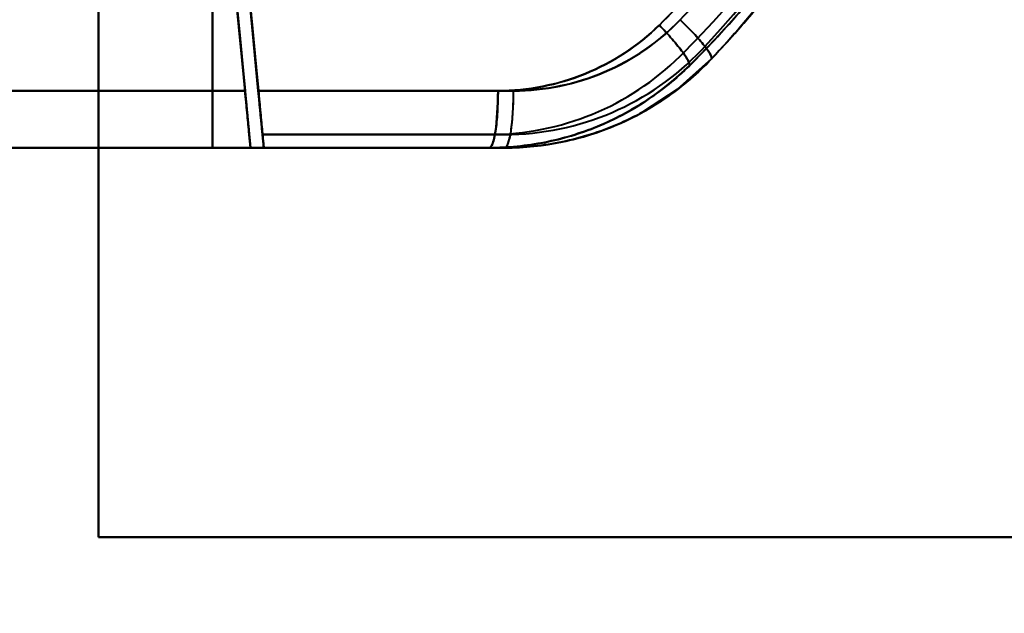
# Model space of a CAD drawing. Header units: millimetres. Extents: x -1392 to 1388, y -239 to 1267.
# Tile 21 of 91: x -435 to -383, y 192 to 223. Entities that reach past the tile are written whole.
import ezdxf

# ---------------------------------------------------------------- set-up
doc = ezdxf.new("R2010")
doc.units = ezdxf.units.MM
for name, color, linetype, lineweight in [('A-ANNO-DIMS', 211, 'Continuous', 30), ('A-ANNO-DIMS-20', 211, 'Continuous', 30), ('G-IMPT', 8, 'Continuous', 40)]:
    doc.layers.add(name, color=color, linetype=linetype, lineweight=lineweight)
doc.styles.add('Arial_1', font='arial.ttf', dxfattribs={"height": 60})
doc.dimstyles.new('Linéaire', dxfattribs={"dimscale": 304.8, "dimtxt": 61.215564, "dimasz": 0.131234, "dimexe": 0.131234, "dimexo": 0.131234, "dimgap": 0.131234, "dimtad": 1, "dimdec": 0, "dimzin": 0, "dimdsep": 46, "dimtxsty": 'Arial_1', "dimblk1": 'OBLIQUE', "dimblk2": 'OBLIQUE', "dimsah": 1, "dimcen": 0.09, "dimazin": 0, "dimtfac": 1, "dimtdec": 4, "dimtix": 1, "dimtmove": 0, "dimatfit": 3, "dimfxl": 1, "dimtvp": 1, "dimtfill": 1, "dimtolj": 1, "dimtzin": 0, "dimarcsym": 2})

# ---------------------------------------------------------------- blocks, each defined once
blk = doc.blocks.new('NEXA 2000 CALQUES_dwg-762145-Droite')
at = {"layer": 'G-IMPT'}
for p, q in [((-422.788, 219.372), (-455.221, 219.372)), ((-455.221, 219.372), (-422.788, 219.372)), ((-422.788, 219.372), (-455.221, 219.372)), ((-455.221, 219.372), (-422.788, 219.372)), ((-422.089, 219.372), (-408.643, 219.372)), ((-408.643, 219.372), (-422.089, 219.372)), ((-422.085, 219.372), (-409.463, 219.372)), ((-409.463, 219.372), (-422.085, 219.372)), ((-422.5, 216.372), (-455.305, 216.372)), ((-455.305, 216.372), (-422.5, 216.372)), ((-422.5, 216.372), (-455.305, 216.372)), ((-455.305, 216.372), (-422.5, 216.372)), ((-409.105, 216.372), (-421.802, 216.372)), ((-421.802, 216.372), (-409.105, 216.372)), ((-409.105, 216.372), (-421.802, 216.372)), ((-421.797, 216.372), (-409.919, 216.372)), ((-409.919, 216.372), (-421.797, 216.372)), ((-421.797, 216.372), (-409.919, 216.372))]:
    blk.add_line(p, q, dxfattribs=at)
at = {"layer": 'G-IMPT', "flags": 128}
for points in [[(-430.5, 195.872), (-430.5, 225.872), (-430.5, 255.872), (-430.5, 285.872), (-430.5, 315.872)], [(-430.5, 315.872), (-430.5, 285.872), (-430.5, 255.872), (-430.5, 225.872), (-430.5, 195.872)], [(-430.5, 195.872), (-430.5, 225.872), (-430.5, 255.872), (-430.5, 285.872), (-430.5, 315.872)], [(-430.5, 315.872), (-430.5, 285.872), (-430.5, 255.872), (-430.5, 225.872), (-430.5, 195.872)], [(-430.5, 315.872), (-430.5, 285.872), (-430.5, 255.872), (-430.5, 225.872), (-430.5, 195.872)], [(-430.5, 315.872), (-430.5, 285.872), (-430.5, 255.872), (-430.5, 225.872), (-430.5, 195.872)], [(-430.5, 195.872), (-430.5, 225.872), (-430.5, 255.872), (-430.5, 285.872), (-430.5, 315.872)], [(-430.5, 195.872), (-430.5, 225.872), (-430.5, 255.872), (-430.5, 285.872), (-430.5, 315.872)], [(-430.5, 295.372), (-430.5, 275.622), (-430.5, 255.872), (-430.5, 236.122), (-430.5, 216.372)], [(-430.5, 216.372), (-430.5, 236.122), (-430.5, 255.872), (-430.5, 275.622), (-430.5, 295.372)], [(-430.5, 216.372), (-430.5, 236.122), (-430.5, 255.872), (-430.5, 275.622), (-430.5, 295.372)], [(-430.5, 295.372), (-430.5, 275.622), (-430.5, 255.872), (-430.5, 236.122), (-430.5, 216.372)], [(-424.5, 216.372), (-424.5, 236.122), (-424.5, 255.872), (-424.5, 275.622), (-424.5, 295.372)], [(-424.5, 295.372), (-424.5, 275.622), (-424.5, 255.872), (-424.5, 236.122), (-424.5, 216.372)], [(-424.5, 216.372), (-424.5, 236.122), (-424.5, 255.872), (-424.5, 275.622), (-424.5, 295.372)], [(-424.5, 295.372), (-424.5, 275.622), (-424.5, 255.872), (-424.5, 236.122), (-424.5, 216.372)], [(-424.5, 295.372), (-424.5, 275.622), (-424.5, 255.872), (-424.5, 236.122), (-424.5, 216.372)], [(-424.5, 216.372), (-424.5, 236.122), (-424.5, 255.872), (-424.5, 275.622), (-424.5, 295.372)], [(-424.5, 216.372), (-424.5, 236.122), (-424.5, 255.872), (-424.5, 275.622), (-424.5, 295.372)], [(-424.5, 295.372), (-424.5, 275.622), (-424.5, 255.872), (-424.5, 236.122), (-424.5, 216.372)], [(-422.089, 219.372), (-422.577, 224.456), (-423.065, 229.54), (-423.553, 234.625), (-424.041, 239.71)], [(-421.869, 217.072), (-422.412, 222.732), (-422.955, 228.391), (-423.498, 234.051), (-424.041, 239.71)], [(-424.041, 239.71), (-423.553, 234.625), (-423.065, 229.54), (-422.577, 224.456), (-422.089, 219.372)], [(-424.041, 239.71), (-423.498, 234.051), (-422.955, 228.391), (-422.412, 222.732), (-421.869, 217.072)], [(-424.703, 239.327), (-424.224, 234.338), (-423.745, 229.348), (-423.266, 224.36), (-422.788, 219.372)], [(-424.703, 239.327), (-424.152, 233.589), (-423.601, 227.85), (-423.051, 222.111), (-422.5, 216.372)], [(-422.788, 219.372), (-423.266, 224.36), (-423.745, 229.348), (-424.224, 234.338), (-424.703, 239.327)], [(-422.5, 216.372), (-423.051, 222.111), (-423.601, 227.85), (-424.152, 233.589), (-424.703, 239.327)], [(-422.788, 219.372), (-423.266, 224.36), (-423.745, 229.348), (-424.224, 234.338), (-424.703, 239.327)], [(-422.5, 216.372), (-423.051, 222.111), (-423.601, 227.85), (-424.152, 233.589), (-424.703, 239.327)], [(-424.703, 239.327), (-424.224, 234.338), (-423.745, 229.348), (-423.266, 224.36), (-422.788, 219.372)], [(-424.703, 239.327), (-424.152, 233.589), (-423.601, 227.85), (-423.051, 222.111), (-422.5, 216.372)], [(-424.006, 239.394), (-423.526, 234.388), (-423.045, 229.382), (-422.565, 224.377), (-422.085, 219.372)], [(-424.006, 239.394), (-423.47, 233.814), (-422.935, 228.233), (-422.399, 222.653), (-421.864, 217.072)], [(-422.085, 219.372), (-422.565, 224.377), (-423.045, 229.382), (-423.526, 234.388), (-424.006, 239.394)], [(-421.864, 217.072), (-422.399, 222.653), (-422.935, 228.233), (-423.47, 233.814), (-424.006, 239.394)], [(-398.221, 221.05), (-400.019, 219.438), (-401.793, 218.274)], [(-409.105, 217.072), (-412.296, 217.072), (-415.487, 217.072), (-418.678, 217.072), (-421.869, 217.072)], [(-421.869, 217.072), (-421.852, 216.897), (-421.835, 216.722), (-421.818, 216.547), (-421.802, 216.372)], [(-421.869, 217.072), (-418.678, 217.072), (-415.487, 217.072), (-412.296, 217.072), (-409.105, 217.072)], [(-409.105, 217.072), (-412.296, 217.072), (-415.487, 217.072), (-418.678, 217.072), (-421.869, 217.072)], [(-421.802, 216.372), (-421.818, 216.547), (-421.835, 216.722), (-421.852, 216.897), (-421.869, 217.072)], [(-421.869, 217.072), (-418.678, 217.072), (-415.487, 217.072), (-412.296, 217.072), (-409.105, 217.072)], [(-421.797, 216.372), (-421.814, 216.547), (-421.83, 216.722), (-421.847, 216.897), (-421.864, 217.072)], [(-421.864, 217.072), (-418.878, 217.072), (-415.891, 217.072), (-412.905, 217.072), (-409.919, 217.072)], [(-421.864, 217.072), (-421.847, 216.897), (-421.83, 216.722), (-421.814, 216.547), (-421.797, 216.372)], [(-421.864, 217.072), (-418.878, 217.072), (-415.891, 217.072), (-412.905, 217.072), (-409.919, 217.072)], [(-409.919, 217.072), (-412.905, 217.072), (-415.891, 217.072), (-418.878, 217.072), (-421.864, 217.072)], [(-409.919, 217.072), (-412.905, 217.072), (-415.891, 217.072), (-418.878, 217.072), (-421.864, 217.072)], [(-422.5, 216.372), (-437.068, 216.372), (-451.682, 216.372), (-455.305, 216.372)], [(-455.305, 216.372), (-440.683, 216.372), (-426.101, 216.372), (-422.5, 216.372)], [(-430.5, 216.372), (-436.246, 216.372), (-441.992, 216.372), (-447.738, 216.372), (-453.485, 216.372)], [(-453.485, 216.372), (-447.738, 216.372), (-441.992, 216.372), (-436.246, 216.372), (-430.5, 216.372)], [(-430.5, 216.372), (-436.246, 216.372), (-441.992, 216.372), (-447.738, 216.372), (-453.485, 216.372)], [(-453.485, 216.372), (-447.738, 216.372), (-441.992, 216.372), (-436.246, 216.372), (-430.5, 216.372)], [(-424.5, 216.372), (-426, 216.372), (-427.5, 216.372), (-429, 216.372), (-430.5, 216.372)], [(-430.5, 216.372), (-429, 216.372), (-427.5, 216.372), (-426, 216.372), (-424.5, 216.372)], [(-424.5, 216.372), (-426, 216.372), (-427.5, 216.372), (-429, 216.372), (-430.5, 216.372)], [(-430.5, 216.372), (-429, 216.372), (-427.5, 216.372), (-426, 216.372), (-424.5, 216.372)], [(-409.105, 216.372), (-412.954, 216.372), (-416.802, 216.372), (-420.651, 216.372), (-424.5, 216.372)], [(-424.5, 216.372), (-420.855, 216.372), (-417.209, 216.372), (-413.564, 216.372), (-409.919, 216.372)], [(-409.919, 216.372), (-413.564, 216.372), (-417.209, 216.372), (-420.855, 216.372), (-424.5, 216.372)], [(-424.5, 216.372), (-420.651, 216.372), (-416.802, 216.372), (-412.954, 216.372), (-409.105, 216.372)], [(-422.5, 216.372), (-419.151, 216.372), (-415.802, 216.372), (-412.454, 216.372), (-409.105, 216.372)], [(-409.105, 216.372), (-412.454, 216.372), (-415.802, 216.372), (-419.151, 216.372), (-422.5, 216.372)], [(-422.5, 216.372), (-419.355, 216.372), (-416.209, 216.372), (-413.064, 216.372), (-409.919, 216.372)], [(-409.919, 216.372), (-413.064, 216.372), (-416.209, 216.372), (-419.355, 216.372), (-422.5, 216.372)], [(-421.802, 216.372), (-418.627, 216.372), (-415.453, 216.372), (-412.279, 216.372), (-409.105, 216.372)], [(-409.105, 216.372), (-412.279, 216.372), (-415.453, 216.372), (-418.627, 216.372), (-421.802, 216.372)], [(-421.797, 216.372), (-418.827, 216.372), (-415.858, 216.372), (-412.888, 216.372), (-409.919, 216.372)], [(-409.919, 216.372), (-412.888, 216.372), (-415.858, 216.372), (-418.827, 216.372), (-421.797, 216.372)], [(-370.5, 195.872), (-385.5, 195.872), (-400.5, 195.872), (-415.5, 195.872), (-430.5, 195.872)], [(-430.5, 195.872), (-415.5, 195.872), (-400.5, 195.872), (-385.5, 195.872), (-370.5, 195.872)], [(-370.5, 195.872), (-385.5, 195.872), (-400.5, 195.872), (-415.5, 195.872), (-430.5, 195.872)], [(-430.5, 195.872), (-415.5, 195.872), (-400.5, 195.872), (-385.5, 195.872), (-370.5, 195.872)], [(-430.5, 195.872), (-415.5, 195.872), (-400.5, 195.872), (-385.5, 195.872), (-370.5, 195.872)], [(-430.5, 195.872), (-415.5, 195.872), (-400.5, 195.872), (-385.5, 195.872), (-370.5, 195.872)], [(-370.5, 195.872), (-385.5, 195.872), (-400.5, 195.872), (-415.5, 195.872), (-430.5, 195.872)], [(-370.5, 195.872), (-385.5, 195.872), (-400.5, 195.872), (-415.5, 195.872), (-430.5, 195.872)]]:
    blk.add_lwpolyline(points, dxfattribs=at)
at = {"layer": 'G-IMPT'}
for centre, radius, start, end in [((-434.5, 255.457), 50, 316.5168, 45.3864), ((-434.5, 255.457), 50, 316.5168, 45.3864), ((-434.5, 255.457), 50, 316.5168, 45.3864), ((-434.5, 255.457), 50, 316.5168, 45.3864), ((-434.5, 255.457), 50, 316.5168, 45.3864), ((-434.5, 255.457), 50, 316.5168, 45.3864), ((-434.5, 255.457), 49.3, 316.5168, 45.3864), ((-434.5, 255.457), 49.3, 316.5168, 45.3864), ((-434.5, 255.457), 49.3, 316.5168, 45.3864), ((-434.5, 255.457), 49.3, 316.5168, 45.3864), ((-434.5, 256.287), 50, 314.6136, 43.4832), ((-434.5, 256.287), 50, 314.6136, 43.4832), ((-434.5, 256.287), 50, 314.6136, 43.4832), ((-434.5, 256.287), 50, 314.6136, 43.4832), ((-434.5, 256.287), 50, 314.6136, 43.4832), ((-434.5, 256.287), 50, 314.6136, 43.4832), ((-434.5, 256.287), 49.3, 314.6136, 43.4832), ((-434.5, 256.287), 49.3, 314.6136, 43.4832), ((-434.5, 256.287), 49.3, 314.6136, 43.4832), ((-434.5, 256.287), 49.3, 314.6136, 43.4832), ((-409.105, 231.372), 14.3, 270, 316.5168), ((-409.105, 231.372), 14.3, 270, 316.5168), ((-409.105, 231.372), 14.3, 270, 316.5168), ((-409.105, 231.372), 14.3, 270, 316.5168), ((-409.919, 231.372), 14.3, 270, 314.6136), ((-409.919, 231.372), 14.3, 270, 314.6136), ((-409.919, 231.372), 14.3, 270, 314.6136), ((-409.919, 231.372), 14.3, 270, 314.6136), ((-409.105, 231.372), 15, 270, 316.5168), ((-409.105, 231.372), 15, 270, 316.5168), ((-409.105, 231.372), 15, 270, 316.5168), ((-409.105, 231.372), 15, 270, 316.5168), ((-409.105, 231.372), 15, 270, 316.5168), ((-409.105, 231.372), 15, 270, 316.5168), ((-409.919, 231.372), 15, 270, 314.6136), ((-409.919, 231.372), 15, 270, 314.6136), ((-409.919, 231.372), 15, 270, 314.6136), ((-409.919, 231.372), 15, 270, 314.6136), ((-409.919, 231.372), 15, 270, 314.6136), ((-409.919, 231.372), 15, 270, 314.6136)]:
    blk.add_arc(centre, radius, start, end, dxfattribs=at)
for centre, ratio in [((-409.919, 219.372), 0.151868), ((-409.105, 219.372), 0.154092)]:
    blk.add_ellipse(centre, major_axis=(0, 3), ratio=ratio, start_param=3.141593, end_param=4.712389, dxfattribs=at)
for points in [[(-398.221, 221.05), (-393.777, 225.736), (-386.725, 236.854), (-383.233, 256.323), (-387.387, 275.678), (-394.799, 286.527), (-399.384, 291.05)], [(-398.221, 290.694), (-393.777, 286.009), (-386.725, 274.89), (-383.233, 255.422), (-387.387, 236.067), (-394.799, 225.218), (-399.384, 220.694)], [(-408.643, 219.372), (-407.01, 219.372), (-403.726, 220.043), (-400.998, 221.929), (-399.864, 223.115)], [(-399.864, 223.115), (-401.029, 221.909), (-403.726, 220.049), (-406.979, 219.379), (-408.643, 219.372)], [(-399.864, 223.115), (-399.63, 222.886), (-399.149, 222.392), (-398.548, 221.705), (-398.226, 221.232), (-398.193, 221.08), (-398.221, 221.05)], [(-398.221, 221.05), (-398.193, 221.08), (-398.226, 221.232), (-398.548, 221.705), (-399.149, 222.392), (-399.63, 222.886), (-399.864, 223.115)], [(-400.966, 222.83), (-402.1, 221.721), (-404.76, 219.988), (-407.892, 219.372), (-409.463, 219.372)], [(-409.463, 219.372), (-407.861, 219.378), (-404.774, 219.984), (-402.103, 221.722), (-400.966, 222.83)], [(-400.966, 222.83), (-400.739, 222.592), (-400.272, 222.08), (-399.689, 221.368), (-399.381, 220.879), (-399.354, 220.724), (-399.384, 220.694)], [(-399.384, 220.694), (-399.354, 220.724), (-399.381, 220.879), (-399.689, 221.368), (-400.272, 222.08), (-400.739, 222.592), (-400.966, 222.83)], [(-409.105, 216.372), (-408.084, 216.372), (-406.048, 216.581), (-403.13, 217.502), (-400.474, 218.979), (-398.922, 220.311), (-398.221, 221.05)], [(-398.221, 221.05), (-398.921, 220.312), (-400.491, 218.968), (-403.125, 217.503), (-406.048, 216.588), (-408.09, 216.372), (-409.105, 216.372)], [(-399.384, 220.694), (-400.076, 220.012), (-401.593, 218.78), (-404.194, 217.405), (-406.99, 216.565), (-408.942, 216.372), (-409.919, 216.372)], [(-409.919, 216.372), (-408.943, 216.372), (-406.972, 216.568), (-404.2, 217.403), (-401.588, 218.784), (-400.084, 220.004), (-399.384, 220.694)], [(-422.5, 216.372), (-422.5, 216.375), (-422.504, 216.417), (-422.52, 216.581), (-422.547, 216.864), (-422.583, 217.235), (-422.627, 217.694), (-422.677, 218.218), (-422.73, 218.766), (-422.768, 219.166), (-422.788, 219.372)], [(-422.788, 219.372), (-422.748, 218.978), (-422.676, 218.191), (-422.579, 217.195), (-422.514, 216.529), (-422.503, 216.372), (-422.5, 216.372)], [(-422.5, 216.372), (-422.503, 216.372), (-422.514, 216.529), (-422.579, 217.195), (-422.676, 218.191), (-422.748, 218.978), (-422.788, 219.372)], [(-422.788, 219.372), (-422.768, 219.166), (-422.73, 218.766), (-422.677, 218.218), (-422.627, 217.694), (-422.583, 217.235), (-422.547, 216.864), (-422.52, 216.581), (-422.504, 216.417), (-422.5, 216.375), (-422.5, 216.372)], [(-421.802, 216.372), (-421.804, 216.372), (-421.815, 216.529), (-421.88, 217.195), (-421.977, 218.191), (-422.049, 218.978), (-422.089, 219.372)], [(-422.089, 219.372), (-422.07, 219.166), (-422.031, 218.766), (-421.979, 218.218), (-421.928, 217.693), (-421.884, 217.235), (-421.849, 216.864), (-421.822, 216.581), (-421.806, 216.417), (-421.802, 216.375), (-421.802, 216.372)], [(-422.085, 219.372), (-422.044, 218.978), (-421.972, 218.191), (-421.876, 217.195), (-421.811, 216.529), (-421.8, 216.372), (-421.797, 216.372)], [(-421.797, 216.372), (-421.797, 216.375), (-421.801, 216.417), (-421.817, 216.581), (-421.844, 216.864), (-421.88, 217.235), (-421.924, 217.693), (-421.974, 218.218), (-422.026, 218.766), (-422.065, 219.166), (-422.085, 219.372)], [(-409.463, 219.372), (-409.463, 219.019), (-409.486, 218.245), (-409.586, 217.184), (-409.747, 216.525), (-409.865, 216.372), (-409.919, 216.372)], [(-409.105, 216.372), (-409.05, 216.372), (-408.931, 216.525), (-408.768, 217.184), (-408.666, 218.245), (-408.643, 219.019), (-408.643, 219.372)]]:
    blk.add_open_spline(points, degree=3, dxfattribs=at)
for points, knots in [([(-399.384, 291.05), (-397.084, 288.781), (-393.973, 285.046), (-390.617, 279.586), (-387.757, 273.72), (-385.315, 266.059), (-384.19, 256.284), (-384.966, 246.626), (-387.181, 238.749), (-389.797, 232.885), (-393.016, 227.214), (-396.006, 223.386), (-398.221, 221.05)], [0, 0, 0, 0, 0.125, 0.1875, 0.25, 0.375, 0.5, 0.625, 0.75, 0.8125, 0.875, 1, 1, 1, 1]), ([(-399.384, 220.694), (-397.084, 222.964), (-393.973, 226.699), (-390.617, 232.159), (-387.757, 238.025), (-385.315, 245.686), (-384.19, 255.46), (-384.966, 265.119), (-387.181, 272.996), (-389.797, 278.859), (-393.016, 284.531), (-396.006, 288.359), (-398.221, 290.694)], [0, 0, 0, 0, 0.125, 0.1875, 0.25, 0.375, 0.5, 0.625, 0.75, 0.8125, 0.875, 1, 1, 1, 1]), ([(-399.864, 223.115), (-397.77, 225.305), (-394.941, 228.895), (-391.891, 234.221), (-389.409, 239.73), (-387.303, 247.143), (-386.566, 256.239), (-387.636, 265.442), (-389.958, 272.651), (-392.67, 278.16), (-395.849, 283.285), (-398.792, 286.787), (-400.966, 288.915)], [0, 0, 0, 0, 0.125, 0.1875, 0.25, 0.375, 0.5, 0.625, 0.75, 0.8125, 0.875, 1, 1, 1, 1]), ([(-399.864, 288.63), (-397.77, 286.44), (-394.941, 282.849), (-391.891, 277.524), (-389.409, 272.015), (-387.303, 264.601), (-386.566, 255.506), (-387.636, 246.303), (-389.958, 239.094), (-392.67, 233.585), (-395.849, 228.46), (-398.792, 224.957), (-400.966, 222.83)], [0, 0, 0, 0, 0.125, 0.1875, 0.25, 0.375, 0.5, 0.625, 0.75, 0.8125, 0.875, 1, 1, 1, 1]), ([(-400.966, 222.83), (-398.717, 225.078), (-395.75, 228.625), (-392.599, 233.719), (-390.644, 237.694), (-389.068, 241.933), (-387.876, 246.411), (-387.105, 250.988), (-386.787, 255.486), (-386.95, 259.992), (-387.562, 264.591), (-388.6, 269.107), (-390.031, 273.398), (-391.853, 277.442), (-394.835, 282.647), (-397.687, 286.301), (-399.864, 288.63)], [0, 0, 0, 0, 0.125, 0.1875, 0.25, 0.3125, 0.375, 0.4375, 0.5, 0.5625, 0.625, 0.6875, 0.75, 0.8125, 0.875, 1, 1, 1, 1])]:
    blk.add_open_spline(points, degree=3, knots=knots, dxfattribs=at)
blk = doc.blocks.new('DIMBLOCK1-Droite')
at = {"layer": 'A-ANNO-DIMS-20'}
for p, q in [((-476, 134.913), (-476, 174.913)), ((0, 134.913), (0, 174.913)), ((-476, 134.913), (0, 134.913)), ((-476, 134.913), (-476, 123.197)), ((0, 134.913), (0, 123.197))]:
    blk.add_line(p, q, dxfattribs=at)
at = {"layer": 'A-ANNO-DIMS-20', "lineweight": 50}
for p, q in [((-476, 134.913), (-456, 154.913)), ((0, 134.913), (20, 154.913)), ((-476, 134.913), (-496, 114.913)), ((0, 134.913), (-20, 114.913))]:
    blk.add_line(p, q, dxfattribs=at)
at = {"layer": 'A-ANNO-DIMS-20', "color": 0, "insert": (-307.221, 252.807), "char_height": 60, "width": 166.12962, "attachment_point": 1, "line_spacing_factor": 0.941778, "style": 'Arial_1', "bg_fill": 3, "box_fill_scale": 1.25, "bg_fill_color": 256, "bg_fill_true_color": 13158600, "bg_fill_transparency": 0}
blk.add_mtext('476', dxfattribs=at)
blk = doc.blocks.new('_Oblique')
at = {"color": 0, "linetype": 'ByBlock', "lineweight": -2}
blk.add_line((-0.5, -0.5), (0.5, 0.5), dxfattribs=at)

msp = doc.modelspace()

# ---------------------------------------------------------------- block references
at = {"layer": 'G-IMPT'}
msp.add_blockref('NEXA 2000 CALQUES_dwg-762145-Droite', (0, 0), dxfattribs=at)

# ---------------------------------------------------------------- next in the draw order: dimensions: what is measured, and where the dimension line sits
at = {"layer": 'A-ANNO-DIMS'}
dim = msp.add_linear_dim(base=(0, 134.913), p1=(-476, 163.197), p2=(0, 163.197), dimstyle='Linéaire', override={"dimpost": '<>', "dimfxl": 476}, dxfattribs=at)
dim.commit()
dim.dimension.update_dxf_attribs({"geometry": 'DIMBLOCK1-Droite', "text_midpoint": (-238, 205.547)})

doc.saveas('drawing.dxf')
